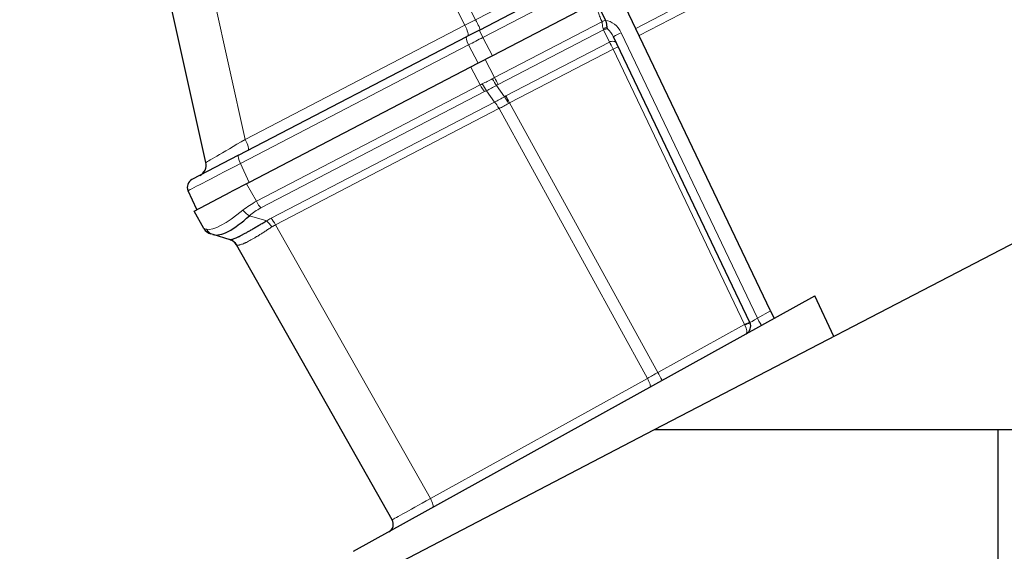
# Model space of a CAD drawing. Header units: inches. Extents: x 0 to 23760, y -13 to 16800.
# Tile 149 of 207: x 10518 to 10859, y 13663 to 13847. Entities that reach past the tile are written whole.
import ezdxf

# ---------------------------------------------------------------- set-up
doc = ezdxf.new("R2010")
doc.units = ezdxf.units.IN
doc.layers.add('254', color=7, linetype='Continuous', true_color=0xffffff)

msp = doc.modelspace()

# ---------------------------------------------------------------- linework, layer by layer
at = {"layer": '254', "color": 110, "linetype": 'Continuous', "lineweight": 13}
for p, q in [((10675.975, 13847.373), (11007.869, 14020.146)), ((11011.551, 14014.585), (10678.529, 13841.224)), ((10731.389, 13844.347), (11021.275, 13995.252)), ((11022.576, 13992.845), (10732.567, 13841.877)), ((10637.794, 13922.05), (10675.975, 13847.373)), ((10672.307, 13845.464), (10634.344, 13919.716)), ((10579.574, 13881.572), (10596.346, 13805.921)), ((10682.522, 13827.349), (10719.644, 13846.673)), ((10596.346, 13805.921), (10672.307, 13845.464)), ((10720.268, 13843.912), (10683.824, 13824.94)), ((10722.314, 13839.623), (10720.268, 13843.912)), ((10678.529, 13841.224), (10681.787, 13834.852)), ((10686.453, 13820.954), (10722.314, 13839.623)), ((10726.322, 13842.84), (10773.438, 13744.058)), ((10673.578, 13838.647), (10594.692, 13797.581)), ((10676.836, 13832.274), (10673.578, 13838.647)), ((10723.554, 13837.184), (10687.754, 13818.548)), ((10769.027, 13741.847), (10723.554, 13837.184)), ((10679.262, 13833.537), (10682.522, 13827.349)), ((10677.567, 13824.77), (10674.307, 13830.958)), ((10600.199, 13784.494), (10677.567, 13824.77)), ((10682.565, 13818.864), (10679.734, 13822.798)), ((10683.178, 13824.591), (10685.978, 13820.7)), ((10679.093, 13822.478), (10601.725, 13782.202)), ((10605.243, 13778.613), (10682.565, 13818.864)), ((10684.083, 13816.587), (10606.76, 13776.336)), ((10735.432, 13723.219), (10684.104, 13816.598)), ((10687.754, 13818.548), (10739.048, 13725.229)), ((10594.692, 13797.581), (10597.664, 13791.06)), ((10596.753, 13790.586), (10600.199, 13784.494)), ((10597.783, 13779.52), (10603.742, 13777.755)), ((10606.76, 13776.336), (10660.357, 13681.604)), ((10773.438, 13744.058), (10778.015, 13746.595)), ((10739.048, 13725.229), (10769.027, 13741.847)), ((10660.357, 13681.604), (10735.432, 13723.219))]:
    msp.add_line(p, q, dxfattribs=at)
at = {"layer": '254', "color": 2, "linetype": 'Continuous', "lineweight": 25}
for p, q in [((10677.309, 13843.794), (11010.331, 14017.155)), ((11014.989, 14008.306), (10681.787, 13834.852)), ((10582.699, 13797.886), (10565.741, 13874.382)), ((10720.937, 13847.159), (10718.038, 13853.237)), ((10778.015, 13746.595), (10726.537, 13854.52)), ((10720.959, 13847.114), (10720.937, 13847.159)), ((10677.309, 13843.794), (10672.908, 13841.503)), ((10677.309, 13843.794), (10672.908, 13841.503)), ((10677.309, 13843.794), (10672.908, 13841.503)), ((10677.309, 13843.794), (10672.908, 13841.503)), ((10677.309, 13843.794), (10672.908, 13841.503)), ((10677.309, 13843.794), (10672.908, 13841.503)), ((10594.022, 13800.438), (10672.908, 13841.503)), ((10770.845, 13742.526), (10723.657, 13841.457)), ((10681.787, 13834.852), (10676.836, 13832.274)), ((10737.923, 13705.462), (10987.65, 13835.462)), ((10676.836, 13832.274), (10597.664, 13791.06)), ((10594.022, 13800.438), (10577.906, 13792.048)), ((10597.664, 13791.06), (10591.362, 13787.779)), ((10579.533, 13781.622), (10576.561, 13788.143)), ((10578.608, 13781.14), (10591.362, 13787.779)), ((10582.055, 13775.049), (10578.608, 13781.14)), ((10585.171, 13772.955), (10584.4, 13773.184)), ((10591.062, 13771.21), (10585.171, 13772.955)), ((10647.15, 13674.2), (10593.302, 13769.376)), ((10633.796, 13663.338), (10793.277, 13751.74)), ((10799.949, 13737.751), (10793.277, 13751.74)), ((10778.015, 13746.595), (10779.265, 13743.973)), ((10471.41, 13566.725), (10737.923, 13705.462)), ((10737.923, 13705.462), (10856.738, 13705.462)), ((10856.738, 13512.762), (10856.738, 13705.462)), ((10856.738, 13705.462), (11063.669, 13705.462))]:
    msp.add_line(p, q, dxfattribs=at)
for centre, radius, start, end in [((10578.794, 13797.02), 4, 297.5, 12.5), ((10579.291, 13789.387), 3, 117.5, 204.5), ((10585.536, 13777.019), 4, 209.5, 253.5), ((10589.821, 13767.406), 4, 29.5, 73.5), ((10768.137, 13741.235), 3, 299, 25.5), ((10644.539, 13672.723), 3, 299, 29.5)]:
    msp.add_arc(centre, radius, start, end, dxfattribs=at)
at = {"layer": '254', "color": 110, "linetype": 'Continuous', "lineweight": 13}
for centre, major_axis, ratio, start_param, end_param in [((10676.505, 13847.885), (17.727, 9.261), 0.0104215, 4.467904, 4.6770554), ((10675.755, 13847.495), (1.847, -3.548), 0.0348995, 0, 1.5184364), ((10719.614, 13846.579), (-1.86, -0.735), 0.0383473, 3.905781, 4.6813136), ((10721.809, 13840.687), (-2.897, 6.073), 0.7431451, 4.712389, 5.8716685), ((10671.354, 13845.204), (1.847, -3.548), 0.2419219, 0, 1.5184364), ((10678.694, 13841.133), (1.385, -2.661), 0.0348995, 3.1415927, 4.6600291), ((10720.608, 13843.205), (1.805, 0.861), 0.6108356, 0.7931781, 1.5644616), ((10719.03, 13846.512), (-1.661, 3.645), 0.017402, 3.9104495, 4.0569499), ((10720.89, 13842.614), (1.805, 0.861), 0.719748, 0.7957294, 1.5716725), ((10721.852, 13840.596), (-1.967, 4.124), 0.4377405, 4.712389, 5.5081184), ((10674.293, 13838.842), (1.385, -2.661), 0.2419219, 3.1415927, 4.6600291), ((10679.444, 13841.524), (23.96, 12.448), 0.0057899, 1.6060004, 1.8151519), ((10722.936, 13838.324), (1.805, 0.861), 0.719748, 0, 1.5716725), ((10723.555, 13837.025), (-1.785, 3.58), 0.0174444, 4.7482984, 5.5155451), ((10726.365, 13842.748), (2.708, 1.292), 0.0336829, 1.5707963, 3.1415927), ((10723.525, 13837.089), (1.805, 0.861), 0.0368135, 0, 1.5371762), ((10678.594, 13836.837), (23.178, 13.919), 0.3756022, 4.4789729, 4.6243239), ((10694.016, 13807.56), (25.255, 9.703), 0.8427896, 1.7054756, 1.7374558), ((10681.935, 13827.188), (1.96, -3.487), 0.0679389, 4.7452354, 5.5135924), ((10682.582, 13827.538), (1.847, -3.548), 0.0348995, 4.7472956, 5.5152404), ((10694.016, 13807.56), (-28.476, 0.169), 0.7384299, 5.3006404, 5.3326206), ((10678.361, 13825.34), (1.847, -3.548), 0.2419219, 4.7472956, 5.5152404), ((10679.002, 13825.661), (1.73, -3.607), 0.2095523, 4.754266, 5.522623), ((10694.749, 13804.698), (-24.524, 7.667), 0.7774599, 5.5879942, 5.6199743), ((10678.594, 13836.837), (22.885, 14.404), 0.4758533, 4.4691274, 4.6144785), ((10695.259, 13804.963), (-22.388, 6.999), 0.9608378, 5.5153373, 5.5473174), ((10698.785, 13800.297), (-23.608, 7.31), 0.9433497, 5.5217768, 5.5442303), ((10687.221, 13818.103), (-1.926, 3.506), 0.058133, 4.7471652, 5.5141933), ((10687.696, 13818.357), (-1.847, 3.548), 0.0348995, 4.7479937, 5.5152404), ((10683.298, 13816.002), (-1.847, 3.548), 0.2419219, 4.7516589, 5.5152404), ((10683.318, 13816.013), (-1.851, 3.546), 0.2419645, 4.751379, 5.5150196), ((10700.027, 13797.7), (-14.681, 19.331), 0.8196556, 6.140243, 6.1626961), ((10600.833, 13808.493), (18.134, 10.607), 0.00224, 1.81956, 3.1408724), ((10595.392, 13805.661), (-1.847, 3.548), 0.2419219, 3.1415927, 4.6600291), ((10595.407, 13797.777), (1.385, -2.661), 0.2419219, 3.1415927, 4.6600291), ((10600.609, 13800.484), (24.047, 12.341), 0.0045296, 1.817072, 3.1413816), ((10617.282, 13767.615), (-28.804, 0.399), 0.722843, 5.3572629, 5.5780937), ((10618.015, 13764.752), (-25.026, 7.413), 0.753739, 5.620436, 5.8412669), ((10600.992, 13785.065), (1.847, -3.548), 0.2419219, 4.7472956, 5.5152404), ((10600.978, 13796.432), (18.953, 21.143), 0.2465223, 3.2795248, 4.1633617), ((10597.05, 13782.383), (2.644, -3.001), 0.4458674, 4.6436152, 5.4305513), ((10622.297, 13760.311), (-26.111, 7.967), 0.7536205, 5.6284154, 5.7034333), ((10605.975, 13775.75), (-1.847, 3.548), 0.2419219, 4.7516589, 5.5152404), ((10617.282, 13767.615), (-35.228, 7.434), 0.0022709, 0.0020032, 0.222834), ((10586.307, 13776.79), (-1.136, -3.835), 0.9510037, 5.4962492, 6.2831853), ((10604.475, 13774.893), (-2.122, 3.391), 0.3160454, 4.7285065, 5.4930646), ((10623.03, 13757.448), (-21.454, 14.341), 0.7066026, 5.9092122, 5.9842302), ((10622.947, 13757.593), (-29.645, 11.783), 0.002496, 6.2064394, 6.2862869), ((10768.998, 13741.752), (1.805, 0.861), 0.0368135, 0, 1.5371762), ((10769.013, 13741.72), (-1.401, 2.654), 0.0238692, 4.6517894, 4.7475549), ((10769.04, 13741.665), (-1.805, -0.861), 0.0587977, 1.6102188, 3.1415927), ((10768.137, 13741.235), (-1.454, 2.624), 0.3572125, 3.1415927, 4.6513025), ((10773.395, 13744.149), (2.55, 1.623), 0.0331858, 3.1375287, 4.708325), ((10773.395, 13744.149), (-1.454, 2.624), 0.0020575, 1.6044228, 3.1415927), ((10739.722, 13725.484), (17.487, 9.706), 0.0052231, 1.6064562, 1.8157804), ((10739.005, 13725.086), (1.454, -2.624), 0.0358188, 0, 1.6054753), ((10734.843, 13722.779), (1.454, -2.624), 0.2428118, 0, 1.6037207), ((10664.656, 13683.874), (17.506, 9.674), 0.0047621, 1.8162585, 3.1416404), ((10659.768, 13681.165), (1.454, -2.624), 0.2428118, 0, 1.6037207)]:
    msp.add_ellipse(centre, major_axis=major_axis, ratio=ratio, start_param=start_param, end_param=end_param, dxfattribs=at)
at = {"layer": '254', "color": 2, "linetype": 'Continuous', "lineweight": 25}
for centre, major_axis, ratio, start_param, end_param in [((10600.978, 13796.432), (16.664, 23.061), 0.3072628, 3.2490905, 4.1329274), ((10589.926, 13767.375), (1.136, 3.835), 0.9934032, 5.5144739, 6.2831853)]:
    msp.add_ellipse(centre, major_axis=major_axis, ratio=ratio, start_param=start_param, end_param=end_param, dxfattribs=at)
at = {"layer": '254', "color": 110, "linetype": 'Continuous', "lineweight": 13}
for points, knots in [([(10719.644, 13846.673), (10719.44, 13847.19), (10719.239, 13847.707), (10718.845, 13848.745), (10718.653, 13849.265), (10718.372, 13850.049), (10718.28, 13850.311), (10718.1, 13850.836), (10718.012, 13851.1), (10717.842, 13851.627), (10717.759, 13851.892), (10717.641, 13852.291), (10717.603, 13852.425), (10717.529, 13852.692), (10717.493, 13852.826), (10717.459, 13852.961)], [0, 0, 0, 0, 0.25, 0.25, 0.5, 0.5, 0.625, 0.625, 0.75, 0.75, 0.875, 0.875, 0.9375, 0.9375, 1, 1, 1, 1]), ([(10720.093, 13844.313), (10720.084, 13844.333), (10720.076, 13844.353), (10720.06, 13844.394), (10720.053, 13844.415), (10720.031, 13844.478), (10720.018, 13844.521), (10719.982, 13844.652), (10719.963, 13844.743), (10719.929, 13844.93), (10719.915, 13845.026), (10719.896, 13845.174), (10719.89, 13845.224), (10719.879, 13845.325), (10719.873, 13845.375), (10719.856, 13845.528), (10719.845, 13845.63), (10719.821, 13845.837), (10719.807, 13845.941), (10719.774, 13846.149), (10719.755, 13846.254), (10719.719, 13846.412), (10719.706, 13846.464), (10719.677, 13846.569), (10719.661, 13846.622), (10719.644, 13846.673)], [0, 0, 0, 0, 0.03125, 0.03125, 0.0625, 0.0625, 0.125, 0.125, 0.25, 0.25, 0.375, 0.375, 0.4375, 0.4375, 0.5, 0.5, 0.625, 0.625, 0.75, 0.75, 0.875, 0.875, 0.9375, 0.9375, 1, 1, 1, 1]), ([(10682.583, 13818.874), (10682.582, 13818.873), (10682.58, 13818.872), (10682.577, 13818.871), (10682.576, 13818.87), (10682.571, 13818.867), (10682.568, 13818.866), (10682.565, 13818.864)], [0, 0, 0, 0, 0.2581912, 0.2581912, 0.5163823, 0.5163823, 1, 1, 1, 1]), ([(10684.083, 13816.587), (10684.085, 13816.588), (10684.086, 13816.589), (10684.09, 13816.591), (10684.092, 13816.592), (10684.097, 13816.595), (10684.1, 13816.597), (10684.104, 13816.598)], [0, 0, 0, 0, 0.2576628, 0.2576628, 0.5153256, 0.5153256, 1, 1, 1, 1]), ([(10605.512, 13775.618), (10605.118, 13775.366), (10604.733, 13775.117), (10603.978, 13774.627), (10603.607, 13774.386), (10602.879, 13773.915), (10602.522, 13773.684), (10601.82, 13773.234), (10601.475, 13773.015), (10600.966, 13772.696), (10600.798, 13772.591), (10600.548, 13772.437), (10600.465, 13772.386), (10600.301, 13772.285), (10600.219, 13772.235), (10599.814, 13771.989), (10599.5, 13771.801), (10598.891, 13771.446), (10598.3, 13771.109), (10597.747, 13770.812), (10597.212, 13770.535), (10596.954, 13770.406), (10596.675, 13770.273), (10596.644, 13770.258), (10596.583, 13770.229), (10596.552, 13770.215), (10596.461, 13770.172), (10596.281, 13770.09), (10596.108, 13770.013), (10595.772, 13769.869), (10595.561, 13769.784), (10595.163, 13769.636), (10594.977, 13769.573), (10594.63, 13769.467), (10594.47, 13769.424), (10594.249, 13769.375), (10594.179, 13769.361), (10594.078, 13769.344), (10594.046, 13769.338), (10593.982, 13769.329), (10593.951, 13769.325), (10593.802, 13769.309), (10593.698, 13769.305), (10593.521, 13769.314), (10593.448, 13769.327), (10593.392, 13769.347)], [0, 0, 0, 0, 0.0625, 0.0625, 0.125, 0.125, 0.1875, 0.1875, 0.25, 0.25, 0.28125, 0.28125, 0.296875, 0.296875, 0.3125, 0.3125, 0.375, 0.375, 0.4375, 0.5, 0.5, 0.5625, 0.5625, 0.5703125, 0.5703125, 0.578125, 0.578125, 0.59375, 0.625, 0.625, 0.6875, 0.6875, 0.75, 0.75, 0.8125, 0.8125, 0.84375, 0.84375, 0.859375, 0.859375, 0.875, 0.875, 0.9375, 0.9375, 1, 1, 1, 1])]:
    msp.add_open_spline(points, degree=3, knots=knots, dxfattribs=at)
at = {"layer": '254', "color": 2, "linetype": 'Continuous', "lineweight": 25}
for points, knots in [([(10721.499, 13844.595), (10721.49, 13844.617), (10721.483, 13844.638), (10721.472, 13844.682), (10721.468, 13844.703), (10721.461, 13844.747), (10721.458, 13844.769), (10721.454, 13844.814), (10721.452, 13844.836), (10721.447, 13844.905), (10721.444, 13844.951), (10721.439, 13845.046), (10721.436, 13845.094), (10721.429, 13845.192), (10721.426, 13845.243), (10721.419, 13845.319), (10721.417, 13845.345), (10721.412, 13845.397), (10721.409, 13845.424), (10721.395, 13845.556), (10721.381, 13845.664), (10721.347, 13845.883), (10721.326, 13845.995), (10721.294, 13846.136), (10721.288, 13846.165), (10721.274, 13846.221), (10721.267, 13846.25), (10721.245, 13846.335), (10721.229, 13846.392), (10721.179, 13846.561), (10721.104, 13846.785), (10721.011, 13847.005), (10720.959, 13847.114)], [0, 0, 0, 0, 0.03125, 0.03125, 0.0625, 0.0625, 0.09375, 0.09375, 0.125, 0.125, 0.1875, 0.1875, 0.25, 0.25, 0.3125, 0.3125, 0.34375, 0.34375, 0.375, 0.375, 0.5, 0.5, 0.625, 0.625, 0.65625, 0.65625, 0.6875, 0.6875, 0.75, 0.75, 0.875, 1, 1, 1, 1]), ([(10721.71, 13844.144), (10721.692, 13844.18), (10721.675, 13844.215), (10721.64, 13844.288), (10721.622, 13844.325), (10721.57, 13844.438), (10721.535, 13844.515), (10721.499, 13844.595)], [0, 0, 0, 0, 0.25, 0.25, 0.5, 0.5, 1, 1, 1, 1]), ([(10591.062, 13771.21), (10591.094, 13771.201), (10591.144, 13771.199), (10591.278, 13771.211), (10591.364, 13771.226), (10591.492, 13771.255), (10591.519, 13771.262), (10591.574, 13771.276), (10591.603, 13771.284), (10591.693, 13771.309), (10591.757, 13771.328), (10591.96, 13771.392), (10592.112, 13771.444), (10592.446, 13771.569), (10592.628, 13771.642), (10593.023, 13771.808), (10593.236, 13771.901), (10593.578, 13772.058), (10593.696, 13772.113), (10593.879, 13772.2), (10593.941, 13772.229), (10594.035, 13772.275), (10594.067, 13772.29), (10594.13, 13772.321), (10594.419, 13772.462), (10594.723, 13772.616), (10595.286, 13772.907), (10595.873, 13773.218), (10596.506, 13773.565), (10597.163, 13773.931), (10597.503, 13774.123), (10597.943, 13774.375), (10598.032, 13774.426), (10598.211, 13774.529), (10598.301, 13774.581), (10598.573, 13774.738), (10598.757, 13774.844), (10599.312, 13775.167), (10599.689, 13775.388), (10600.459, 13775.839), (10600.851, 13776.07), (10601.65, 13776.539), (10602.057, 13776.778), (10602.887, 13777.262), (10603.31, 13777.507), (10603.742, 13777.755)], [0, 0, 0, 0, 0.0625, 0.0625, 0.125, 0.125, 0.140625, 0.140625, 0.15625, 0.15625, 0.1875, 0.1875, 0.25, 0.25, 0.3125, 0.3125, 0.375, 0.375, 0.40625, 0.40625, 0.421875, 0.421875, 0.4296875, 0.4296875, 0.4375, 0.5, 0.5, 0.5625, 0.625, 0.625, 0.6875, 0.6875, 0.703125, 0.703125, 0.71875, 0.71875, 0.75, 0.75, 0.8125, 0.8125, 0.875, 0.875, 0.9375, 0.9375, 1, 1, 1, 1])]:
    msp.add_open_spline(points, degree=3, knots=knots, dxfattribs=at)
at = {"layer": '254', "color": 110, "linetype": 'Continuous', "lineweight": 13}
for points in [[(10682.583, 13818.874), (10683.142, 13819.171), (10684.266, 13819.773), (10685.405, 13820.389), (10685.978, 13820.7)], [(10687.358, 13818.337), (10686.811, 13818.037), (10685.722, 13817.446), (10684.642, 13816.877), (10684.104, 13816.598)]]:
    msp.add_open_spline(points, degree=3, dxfattribs=at)

doc.saveas('drawing.dxf')
